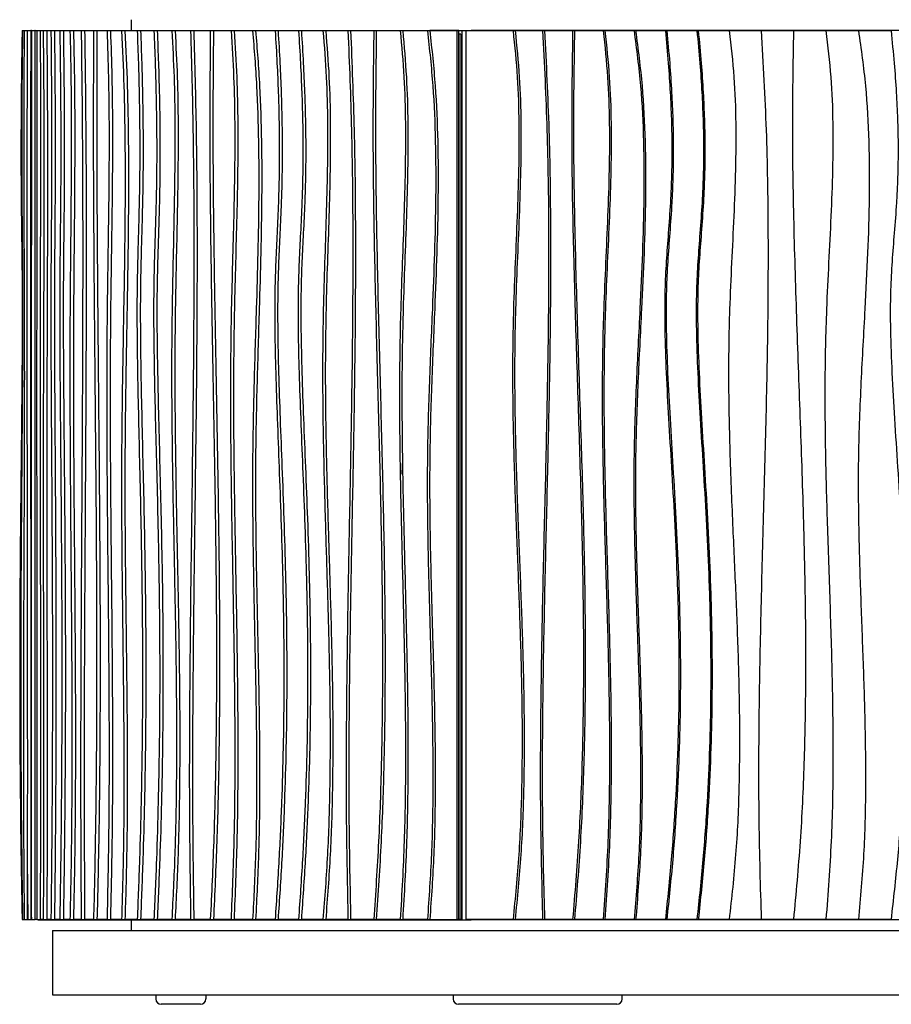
# Model space of a CAD drawing. Header units: millimetres. Extents: x 5 to 415, y 5 to 292.
# Tile 12 of 25: x 155 to 185, y 152 to 187. Entities that reach past the tile are written whole.
import ezdxf

# ---------------------------------------------------------------- set-up
doc = ezdxf.new("R2010")
doc.units = ezdxf.units.MM

msp = doc.modelspace()

# ---------------------------------------------------------------- linework, layer by layer
at = {"color": 7, "linetype": 'Continuous', "lineweight": 25}
for p, q in [((158.751, 186.634), (158.751, 186.259)), ((154.933, 186.25), (154.949, 186.25)), ((154.949, 186.25), (155.01, 186.25)), ((155.01, 186.25), (155.112, 186.25)), ((155.112, 186.25), (155.237, 186.25)), ((155.257, 186.25), (155.237, 186.25)), ((155.257, 186.25), (155.382, 186.25)), ((155.392, 186.25), (155.382, 186.25)), ((155.392, 186.25), (155.444, 186.25)), ((155.444, 186.25), (155.569, 186.25)), ((155.501, 186.259), (155.501, 186.25)), ((155.501, 186.259), (170.336, 186.259)), ((155.569, 186.25), (155.672, 186.25)), ((155.672, 186.25), (155.797, 186.25)), ((155.797, 186.25), (155.943, 186.25)), ((155.943, 186.25), (156.067, 186.25)), ((156.067, 186.25), (156.254, 186.25)), ((156.254, 186.25), (156.378, 186.25)), ((156.378, 186.25), (156.61, 186.25)), ((156.61, 186.25), (156.733, 186.25)), ((156.733, 186.25), (157.003, 186.25)), ((157.003, 186.25), (157.125, 186.25)), ((157.125, 186.25), (157.436, 186.25)), ((157.436, 186.25), (157.557, 186.25)), ((157.557, 186.25), (157.908, 186.25)), ((157.908, 186.25), (158.028, 186.25)), ((158.028, 186.25), (158.418, 186.25)), ((158.418, 186.25), (158.537, 186.25)), ((158.537, 186.25), (158.966, 186.25)), ((158.966, 186.25), (159.083, 186.25)), ((159.083, 186.25), (159.551, 186.25)), ((159.551, 186.25), (159.666, 186.25)), ((159.666, 186.25), (160.179, 186.25)), ((160.179, 186.25), (160.292, 186.25)), ((160.292, 186.25), (160.836, 186.25)), ((160.836, 186.25), (160.947, 186.25)), ((160.947, 186.25), (161.527, 186.25)), ((161.527, 186.25), (161.636, 186.25)), ((161.636, 186.25), (162.252, 186.25)), ((162.252, 186.25), (162.358, 186.25)), ((162.358, 186.25), (163.009, 186.25)), ((163.009, 186.25), (163.113, 186.25)), ((163.113, 186.25), (163.797, 186.25)), ((163.797, 186.25), (163.899, 186.25)), ((163.899, 186.25), (164.616, 186.25)), ((164.616, 186.25), (164.715, 186.25)), ((164.715, 186.25), (165.473, 186.25)), ((165.473, 186.25), (165.569, 186.25)), ((165.569, 186.25), (166.349, 186.25)), ((166.349, 186.25), (166.442, 186.25)), ((166.442, 186.25), (167.252, 186.25)), ((167.252, 186.25), (167.341, 186.25)), ((167.341, 186.25), (168.18, 186.25)), ((168.18, 186.25), (168.266, 186.25)), ((168.266, 186.25), (169.132, 186.25)), ((169.132, 186.25), (169.215, 186.25)), ((170.174, 186.25), (169.215, 186.25)), ((170.174, 155.125), (170.174, 186.25)), ((170.237, 186.25), (170.174, 186.25)), ((170.237, 155.125), (170.237, 186.25)), ((170.336, 186.259), (170.336, 155.117)), ((170.336, 186.259), (170.66, 186.259)), ((170.492, 155.125), (170.492, 186.25)), ((170.492, 186.25), (172.131, 186.25)), ((170.66, 186.259), (170.66, 186.25)), ((211.374, 186.259), (170.66, 186.259)), ((172.131, 186.25), (172.203, 186.25)), ((172.203, 186.25), (173.167, 186.25)), ((173.167, 186.25), (173.234, 186.25)), ((173.234, 186.25), (174.219, 186.25)), ((174.219, 186.25), (174.283, 186.25)), ((174.283, 186.25), (175.288, 186.25)), ((175.288, 186.25), (175.347, 186.25)), ((175.347, 186.25), (176.37, 186.25)), ((176.37, 186.25), (176.426, 186.25)), ((176.426, 186.25), (177.466, 186.25)), ((177.466, 186.25), (177.517, 186.25)), ((177.517, 186.25), (178.572, 186.25)), ((178.572, 186.25), (178.619, 186.25)), ((178.619, 186.25), (179.7, 186.25)), ((179.7, 186.25), (179.743, 186.25)), ((179.743, 186.25), (180.824, 186.25)), ((180.863, 186.25), (181.955, 186.25)), ((181.989, 186.25), (183.091, 186.25)), ((183.12, 186.25), (184.23, 186.25)), ((184.255, 186.25), (185.371, 186.25)), ((170.237, 186.125), (170.237, 155.125)), ((170.3, 186.125), (170.237, 186.125)), ((170.3, 186.125), (170.3, 155.125)), ((155.115, 157.254), (155.134, 155.125)), ((154.933, 155.125), (154.949, 155.125)), ((154.949, 155.125), (155.01, 155.125)), ((155.01, 155.125), (155.112, 155.125)), ((155.112, 155.125), (155.237, 155.125)), ((155.237, 155.125), (155.257, 155.125)), ((155.257, 155.125), (155.382, 155.125)), ((155.382, 155.125), (155.392, 155.125)), ((155.444, 155.125), (155.392, 155.125)), ((155.444, 155.125), (155.569, 155.125)), ((155.501, 155.125), (155.501, 155.117)), ((155.501, 155.117), (170.336, 155.117)), ((155.672, 155.125), (155.569, 155.125)), ((155.672, 155.125), (155.797, 155.125)), ((155.943, 155.125), (155.797, 155.125)), ((155.943, 155.125), (156.067, 155.125)), ((156.254, 155.125), (156.067, 155.125)), ((156.254, 155.125), (156.378, 155.125)), ((156.61, 155.125), (156.378, 155.125)), ((156.61, 155.125), (156.733, 155.125)), ((157.003, 155.125), (156.733, 155.125)), ((157.003, 155.125), (157.125, 155.125)), ((157.436, 155.125), (157.125, 155.125)), ((157.436, 155.125), (157.557, 155.125)), ((157.908, 155.125), (157.557, 155.125)), ((157.908, 155.125), (158.028, 155.125)), ((158.418, 155.125), (158.028, 155.125)), ((158.418, 155.125), (158.537, 155.125)), ((158.966, 155.125), (158.537, 155.125)), ((158.751, 155.117), (158.751, 154.742)), ((158.966, 155.125), (159.083, 155.125)), ((159.551, 155.125), (159.083, 155.125)), ((159.551, 155.125), (159.666, 155.125)), ((160.179, 155.125), (159.666, 155.125)), ((160.179, 155.125), (160.292, 155.125)), ((160.836, 155.125), (160.292, 155.125)), ((160.836, 155.125), (160.947, 155.125)), ((161.527, 155.125), (160.947, 155.125)), ((161.527, 155.125), (161.636, 155.125)), ((162.252, 155.125), (161.636, 155.125)), ((162.252, 155.125), (162.358, 155.125)), ((163.009, 155.125), (162.358, 155.125)), ((163.009, 155.125), (163.113, 155.125)), ((163.797, 155.125), (163.113, 155.125)), ((163.797, 155.125), (163.899, 155.125)), ((164.616, 155.125), (163.899, 155.125)), ((164.616, 155.125), (164.715, 155.125)), ((165.473, 155.125), (164.715, 155.125)), ((165.473, 155.125), (165.569, 155.125)), ((166.349, 155.125), (165.569, 155.125)), ((166.349, 155.125), (166.442, 155.125)), ((167.252, 155.125), (166.442, 155.125)), ((167.252, 155.125), (167.341, 155.125)), ((168.18, 155.125), (167.341, 155.125)), ((168.18, 155.125), (168.266, 155.125)), ((169.132, 155.125), (168.266, 155.125)), ((169.132, 155.125), (169.215, 155.125)), ((169.215, 155.125), (170.174, 155.125)), ((170.237, 155.125), (170.174, 155.125)), ((170.3, 155.125), (170.237, 155.125)), ((170.336, 155.117), (170.66, 155.117)), ((172.131, 155.125), (170.492, 155.125)), ((170.66, 155.125), (170.66, 155.117)), ((211.374, 155.117), (170.66, 155.117)), ((172.131, 155.125), (172.203, 155.125)), ((173.167, 155.125), (172.203, 155.125)), ((173.167, 155.125), (173.234, 155.125)), ((174.219, 155.125), (173.234, 155.125)), ((174.219, 155.125), (174.283, 155.125)), ((175.288, 155.125), (174.283, 155.125)), ((175.288, 155.125), (175.347, 155.125)), ((176.37, 155.125), (175.347, 155.125)), ((176.37, 155.125), (176.426, 155.125)), ((177.466, 155.125), (176.426, 155.125)), ((177.466, 155.125), (177.517, 155.125)), ((178.572, 155.125), (177.517, 155.125)), ((178.572, 155.125), (178.619, 155.125)), ((179.7, 155.125), (178.619, 155.125)), ((179.7, 155.125), (179.743, 155.125)), ((180.824, 155.125), (179.743, 155.125)), ((181.955, 155.125), (180.863, 155.125)), ((183.091, 155.125), (181.989, 155.125)), ((184.23, 155.125), (183.12, 155.125)), ((185.371, 155.125), (184.255, 155.125)), ((155.993, 154.742), (155.993, 152.492)), ((155.993, 154.742), (214.993, 154.742)), ((155.993, 152.492), (214.993, 152.492)), ((159.618, 152.492), (159.618, 152.342)), ((161.368, 152.492), (161.368, 152.342)), ((170.035, 152.492), (170.035, 152.342)), ((175.952, 152.342), (175.952, 152.492)), ((161.181, 152.155), (159.806, 152.155)), ((170.566, 152.155), (170.222, 152.155)), ((174.734, 152.155), (170.566, 152.155)), ((175.765, 152.155), (174.734, 152.155))]:
    msp.add_line(p, q, dxfattribs=at)
for centre, start, end in [((159.806, 152.342), 180, 270), ((161.181, 152.342), 270, 0), ((170.222, 152.342), 180, 270), ((175.765, 152.342), 270, 0)]:
    msp.add_arc(centre, 0.188, start, end, dxfattribs=at)
for points, knots in [([(154.933, 186.25), (154.927, 185.87), (154.915, 185.148), (154.903, 184.116), (154.896, 183.185), (154.893, 182.344), (154.893, 181.582), (154.896, 180.885), (154.903, 180.086), (154.914, 179.186), (154.928, 178.167), (154.938, 177.033), (154.938, 175.731), (154.928, 174.23), (154.913, 172.631), (154.895, 170.927), (154.876, 169.111), (154.86, 167.175), (154.85, 165.112), (154.848, 163.086), (154.855, 161.111), (154.871, 159.198), (154.895, 157.191), (154.92, 155.825), (154.933, 155.125)], [0, 0, 0, 0, 0.0367776, 0.0698355, 0.0995807, 0.1264174, 0.1507455, 0.1729586, 0.1934435, 0.2277612, 0.2598169, 0.2918548, 0.3369819, 0.3850726, 0.4363743, 0.4910896, 0.5494043, 0.611509, 0.6776136, 0.7479588, 0.8063853, 0.8677528, 0.9322295, 1, 1, 1, 1]), ([(154.949, 186.25), (154.945, 185.87), (154.936, 185.148), (154.926, 184.116), (154.921, 183.185), (154.918, 182.344), (154.919, 181.582), (154.921, 180.885), (154.926, 180.086), (154.935, 179.186), (154.946, 178.167), (154.953, 177.033), (154.953, 175.731), (154.946, 174.23), (154.934, 172.631), (154.92, 170.927), (154.906, 169.111), (154.893, 167.175), (154.885, 165.112), (154.884, 163.086), (154.89, 161.111), (154.901, 159.198), (154.92, 157.191), (154.94, 155.825), (154.949, 155.125)], [0, 0, 0, 0, 0.036778, 0.069835, 0.099581, 0.126417, 0.150745, 0.172959, 0.193444, 0.227761, 0.259817, 0.291855, 0.336982, 0.385073, 0.436374, 0.49109, 0.549404, 0.611509, 0.677614, 0.747959, 0.806385, 0.867753, 0.93223, 1, 1, 1, 1]), ([(155.01, 186.25), (155.004, 185.71), (154.993, 184.631), (154.988, 183.001), (154.989, 181.375), (154.995, 179.748), (155.002, 178.122), (155.01, 176.184), (155.013, 173.933), (155.008, 171.371), (154.999, 168.901), (154.989, 166.524), (154.98, 164.239), (154.976, 161.955), (154.978, 159.674), (154.987, 157.393), (155.002, 155.882), (155.01, 155.125)], [0, 0, 0, 0, 0.0524314, 0.1046165, 0.1567784, 0.2090007, 0.2612785, 0.3135711, 0.3957307, 0.477948, 0.5602295, 0.6336943, 0.7070915, 0.7803746, 0.8535463, 0.9266898, 1, 1, 1, 1]), ([(155.112, 186.25), (155.109, 185.089), (155.102, 182.768), (155.1, 179.281), (155.1, 175.795), (155.104, 172.309), (155.109, 168.844), (155.114, 165.399), (155.117, 161.975), (155.117, 158.549), (155.114, 156.267), (155.112, 155.125)], [0, 0, 0, 0, 0.112064, 0.224016, 0.335965, 0.447949, 0.559964, 0.669984, 0.779986, 0.889975, 1, 1, 1, 1]), ([(155.237, 186.25), (155.234, 185.089), (155.227, 182.768), (155.224, 179.281), (155.225, 175.795), (155.229, 172.309), (155.234, 168.844), (155.239, 165.399), (155.242, 161.975), (155.242, 158.549), (155.239, 156.267), (155.237, 155.125)], [0, 0, 0, 0, 0.112064, 0.224016, 0.335965, 0.447949, 0.559964, 0.669984, 0.779986, 0.889975, 1, 1, 1, 1]), ([(155.257, 186.25), (155.257, 185.088), (155.258, 182.763), (155.257, 179.274), (155.256, 175.784), (155.254, 172.295), (155.253, 169.055), (155.252, 166.065), (155.252, 163.325), (155.252, 160.588), (155.254, 157.852), (155.256, 156.035), (155.257, 155.125)], [0, 0, 0, 0, 0.111934, 0.223961, 0.336079, 0.44823, 0.560338, 0.648348, 0.736281, 0.824152, 0.912022, 1, 1, 1, 1]), ([(155.382, 186.25), (155.382, 185.088), (155.383, 182.763), (155.382, 179.274), (155.381, 175.784), (155.379, 172.295), (155.378, 169.055), (155.377, 166.065), (155.377, 163.325), (155.377, 160.588), (155.379, 157.852), (155.381, 156.035), (155.382, 155.125)], [0, 0, 0, 0, 0.111934, 0.223961, 0.336079, 0.44823, 0.560338, 0.648348, 0.736281, 0.824152, 0.912022, 1, 1, 1, 1]), ([(155.444, 186.25), (155.445, 185.71), (155.449, 184.631), (155.45, 183.002), (155.45, 181.376), (155.448, 179.75), (155.446, 178.123), (155.444, 176.187), (155.442, 173.939), (155.443, 171.38), (155.445, 168.762), (155.448, 166.083), (155.45, 163.343), (155.451, 160.603), (155.449, 157.86), (155.446, 156.038), (155.444, 155.125)], [0, 0, 0, 0, 0.052421, 0.104622, 0.156803, 0.209041, 0.261328, 0.313621, 0.395738, 0.477846, 0.559985, 0.648008, 0.736005, 0.823955, 0.9119, 1, 1, 1, 1]), ([(155.569, 186.25), (155.57, 185.71), (155.574, 184.631), (155.575, 183.002), (155.575, 181.376), (155.573, 179.75), (155.571, 178.123), (155.569, 176.187), (155.567, 173.939), (155.568, 171.38), (155.57, 168.762), (155.573, 166.083), (155.575, 163.343), (155.575, 160.603), (155.574, 157.86), (155.571, 156.038), (155.569, 155.125)], [0, 0, 0, 0, 0.052421, 0.104622, 0.156803, 0.209041, 0.261328, 0.313621, 0.395738, 0.477846, 0.559985, 0.648008, 0.736005, 0.823955, 0.9119, 1, 1, 1, 1]), ([(155.672, 186.25), (155.678, 185.605), (155.69, 184.318), (155.697, 182.368), (155.697, 180.417), (155.693, 178.464), (155.686, 176.306), (155.678, 173.947), (155.671, 171.383), (155.672, 168.912), (155.677, 166.535), (155.683, 164.252), (155.688, 161.97), (155.689, 159.688), (155.686, 157.403), (155.677, 155.885), (155.672, 155.125)], [0, 0, 0, 0, 0.062695, 0.125195, 0.187748, 0.250452, 0.313296, 0.39568, 0.477991, 0.560181, 0.633534, 0.70686, 0.780132, 0.853345, 0.92657, 1, 1, 1, 1]), ([(155.797, 186.25), (155.803, 185.605), (155.815, 184.318), (155.821, 182.368), (155.822, 180.417), (155.818, 178.464), (155.811, 176.306), (155.802, 173.947), (155.796, 171.383), (155.797, 168.912), (155.802, 166.535), (155.807, 164.252), (155.812, 161.97), (155.814, 159.688), (155.811, 157.403), (155.802, 155.885), (155.797, 155.125)], [0, 0, 0, 0, 0.062695, 0.125195, 0.187748, 0.250452, 0.313296, 0.39568, 0.477991, 0.560181, 0.633534, 0.70686, 0.780132, 0.853345, 0.92657, 1, 1, 1, 1]), ([(155.943, 186.25), (155.947, 185.87), (155.954, 185.148), (155.962, 184.116), (155.966, 183.185), (155.968, 182.344), (155.968, 181.582), (155.966, 180.885), (155.961, 180.086), (155.954, 179.186), (155.946, 178.167), (155.94, 177.033), (155.94, 175.731), (155.946, 174.23), (155.955, 172.631), (155.967, 170.927), (155.978, 169.111), (155.988, 167.175), (155.995, 165.112), (155.996, 163.086), (155.991, 161.111), (155.982, 159.198), (155.966, 157.191), (155.951, 155.825), (155.943, 155.125)], [0, 0, 0, 0, 0.0367776, 0.0698355, 0.0995807, 0.1264174, 0.1507455, 0.1729586, 0.1934435, 0.2277612, 0.2598169, 0.2918548, 0.3369819, 0.3850726, 0.4363743, 0.4910896, 0.5494043, 0.611509, 0.6776136, 0.7479588, 0.8063853, 0.8677528, 0.9322295, 1, 1, 1, 1]), ([(156.067, 186.25), (156.071, 185.87), (156.078, 185.148), (156.086, 184.116), (156.09, 183.185), (156.092, 182.344), (156.092, 181.582), (156.09, 180.885), (156.086, 180.086), (156.079, 179.186), (156.07, 178.167), (156.064, 177.033), (156.064, 175.731), (156.07, 174.23), (156.079, 172.631), (156.091, 170.927), (156.103, 169.111), (156.113, 167.175), (156.119, 165.112), (156.12, 163.086), (156.116, 161.111), (156.106, 159.198), (156.091, 157.191), (156.075, 155.825), (156.067, 155.125)], [0, 0, 0, 0, 0.036778, 0.069835, 0.099581, 0.126417, 0.150745, 0.172959, 0.193444, 0.227761, 0.259817, 0.291855, 0.336982, 0.385073, 0.436374, 0.49109, 0.549404, 0.611509, 0.677614, 0.747959, 0.806385, 0.867753, 0.93223, 1, 1, 1, 1]), ([(156.254, 186.25), (156.259, 185.87), (156.269, 185.148), (156.28, 184.116), (156.286, 183.185), (156.289, 182.344), (156.288, 181.582), (156.285, 180.885), (156.28, 180.086), (156.27, 179.186), (156.258, 178.167), (156.25, 177.033), (156.25, 175.731), (156.258, 174.23), (156.271, 172.631), (156.287, 170.927), (156.303, 169.111), (156.316, 167.175), (156.325, 165.112), (156.326, 163.086), (156.32, 161.111), (156.307, 159.198), (156.286, 157.191), (156.265, 155.825), (156.254, 155.125)], [0, 0, 0, 0, 0.036778, 0.069835, 0.099581, 0.126417, 0.150745, 0.172959, 0.193444, 0.227761, 0.259817, 0.291855, 0.336982, 0.385073, 0.436374, 0.49109, 0.549404, 0.611509, 0.677614, 0.747959, 0.806385, 0.867753, 0.93223, 1, 1, 1, 1]), ([(156.378, 186.25), (156.383, 185.87), (156.393, 185.148), (156.403, 184.116), (156.41, 183.185), (156.412, 182.344), (156.412, 181.582), (156.409, 180.885), (156.403, 180.086), (156.394, 179.186), (156.382, 178.167), (156.374, 177.033), (156.374, 175.731), (156.382, 174.23), (156.395, 172.631), (156.41, 170.927), (156.426, 169.111), (156.44, 167.175), (156.449, 165.112), (156.45, 163.086), (156.444, 161.111), (156.431, 159.198), (156.41, 157.191), (156.389, 155.825), (156.378, 155.125)], [0, 0, 0, 0, 0.036778, 0.069835, 0.099581, 0.126417, 0.150745, 0.172959, 0.193444, 0.227761, 0.259817, 0.291855, 0.336982, 0.385073, 0.436374, 0.49109, 0.549404, 0.611509, 0.677614, 0.747959, 0.806385, 0.867753, 0.93223, 1, 1, 1, 1]), ([(156.61, 186.25), (156.622, 185.71), (156.646, 184.631), (156.655, 183.001), (156.653, 181.375), (156.641, 179.748), (156.626, 178.122), (156.609, 176.184), (156.604, 173.933), (156.615, 171.371), (156.633, 168.901), (156.654, 166.524), (156.67, 164.239), (156.68, 161.955), (156.676, 159.674), (156.658, 157.393), (156.626, 155.882), (156.61, 155.125)], [0, 0, 0, 0, 0.0524314, 0.1046165, 0.1567784, 0.2090007, 0.2612785, 0.3135711, 0.3957307, 0.477948, 0.5602295, 0.6336943, 0.7070915, 0.7803746, 0.8535463, 0.9266898, 1, 1, 1, 1]), ([(156.733, 186.25), (156.745, 185.71), (156.769, 184.631), (156.779, 183.001), (156.776, 181.375), (156.764, 179.748), (156.749, 178.122), (156.733, 176.184), (156.727, 173.933), (156.738, 171.371), (156.756, 168.901), (156.777, 166.524), (156.793, 164.239), (156.803, 161.955), (156.799, 159.674), (156.781, 157.393), (156.749, 155.882), (156.733, 155.125)], [0, 0, 0, 0, 0.0524314, 0.1046165, 0.1567784, 0.2090007, 0.2612785, 0.3135711, 0.3957307, 0.477948, 0.5602295, 0.6336943, 0.7070915, 0.7803746, 0.8535463, 0.9266898, 1, 1, 1, 1]), ([(157.003, 186.25), (157.018, 185.089), (157.047, 182.768), (157.058, 179.281), (157.054, 175.795), (157.038, 172.309), (157.017, 168.844), (156.996, 165.399), (156.983, 161.975), (156.981, 158.549), (156.996, 156.267), (157.003, 155.125)], [0, 0, 0, 0, 0.112064, 0.224016, 0.335965, 0.447949, 0.559964, 0.669984, 0.779986, 0.889975, 1, 1, 1, 1]), ([(157.125, 186.25), (157.14, 185.089), (157.169, 182.768), (157.181, 179.281), (157.176, 175.795), (157.16, 172.309), (157.139, 168.844), (157.118, 165.399), (157.105, 161.975), (157.103, 158.549), (157.118, 156.267), (157.125, 155.125)], [0, 0, 0, 0, 0.1120636, 0.2240162, 0.3359651, 0.4479495, 0.5599643, 0.6699835, 0.779986, 0.8899749, 1, 1, 1, 1]), ([(157.436, 186.25), (157.431, 185.088), (157.421, 182.763), (157.437, 179.274), (157.465, 175.784), (157.499, 172.295), (157.527, 169.055), (157.543, 166.065), (157.547, 163.325), (157.533, 160.588), (157.501, 157.852), (157.458, 156.035), (157.436, 155.125)], [0, 0, 0, 0, 0.111934, 0.223961, 0.336079, 0.44823, 0.560338, 0.648348, 0.736281, 0.824152, 0.912022, 1, 1, 1, 1]), ([(157.557, 186.25), (157.552, 185.088), (157.542, 182.763), (157.558, 179.274), (157.586, 175.784), (157.62, 172.295), (157.648, 169.055), (157.664, 166.065), (157.668, 163.325), (157.654, 160.588), (157.622, 157.852), (157.579, 156.035), (157.557, 155.125)], [0, 0, 0, 0, 0.111934, 0.223961, 0.336079, 0.44823, 0.560338, 0.648348, 0.736281, 0.824152, 0.912022, 1, 1, 1, 1]), ([(157.908, 186.25), (157.927, 185.71), (157.964, 184.631), (157.981, 183.002), (157.978, 181.376), (157.96, 179.75), (157.935, 178.123), (157.907, 176.187), (157.893, 173.939), (157.901, 171.38), (157.922, 168.762), (157.95, 166.083), (157.974, 163.343), (157.983, 160.603), (157.969, 157.86), (157.928, 156.038), (157.908, 155.125)], [0, 0, 0, 0, 0.052421, 0.104622, 0.156803, 0.209041, 0.261328, 0.313621, 0.395738, 0.477846, 0.559985, 0.648008, 0.736005, 0.823955, 0.9119, 1, 1, 1, 1]), ([(158.028, 186.25), (158.046, 185.71), (158.084, 184.631), (158.101, 183.002), (158.098, 181.376), (158.08, 179.75), (158.055, 178.123), (158.027, 176.187), (158.013, 173.939), (158.021, 171.38), (158.042, 168.762), (158.07, 166.083), (158.094, 163.343), (158.103, 160.603), (158.089, 157.86), (158.048, 156.038), (158.028, 155.125)], [0, 0, 0, 0, 0.052421, 0.104622, 0.156803, 0.209041, 0.261328, 0.313621, 0.395738, 0.477846, 0.559985, 0.648008, 0.736005, 0.823955, 0.9119, 1, 1, 1, 1]), ([(158.418, 186.25), (158.448, 185.605), (158.507, 184.318), (158.54, 182.368), (158.544, 180.417), (158.524, 178.464), (158.488, 176.306), (158.444, 173.947), (158.412, 171.383), (158.417, 168.912), (158.441, 166.535), (158.47, 164.252), (158.495, 161.97), (158.502, 159.688), (158.486, 157.403), (158.441, 155.885), (158.418, 155.125)], [0, 0, 0, 0, 0.062695, 0.125195, 0.187748, 0.250452, 0.313296, 0.39568, 0.477991, 0.560181, 0.633534, 0.70686, 0.780132, 0.853345, 0.92657, 1, 1, 1, 1]), ([(158.537, 186.25), (158.566, 185.605), (158.626, 184.318), (158.659, 182.368), (158.663, 180.417), (158.643, 178.464), (158.607, 176.306), (158.562, 173.947), (158.53, 171.383), (158.535, 168.912), (158.559, 166.535), (158.588, 164.252), (158.613, 161.97), (158.621, 159.688), (158.604, 157.403), (158.559, 155.885), (158.537, 155.125)], [0, 0, 0, 0, 0.062695, 0.125195, 0.187748, 0.250452, 0.313296, 0.39568, 0.477991, 0.560181, 0.633534, 0.70686, 0.780132, 0.853345, 0.92657, 1, 1, 1, 1]), ([(158.966, 186.25), (158.98, 185.87), (159.006, 185.148), (159.033, 184.116), (159.049, 183.185), (159.056, 182.344), (159.055, 181.582), (159.047, 180.885), (159.032, 180.086), (159.008, 179.186), (158.977, 178.167), (158.956, 177.033), (158.956, 175.731), (158.976, 174.23), (159.01, 172.631), (159.051, 170.927), (159.092, 169.111), (159.127, 167.175), (159.15, 165.112), (159.153, 163.086), (159.138, 161.111), (159.104, 159.198), (159.05, 157.191), (158.995, 155.825), (158.966, 155.125)], [0, 0, 0, 0, 0.036778, 0.069835, 0.099581, 0.126417, 0.150745, 0.172959, 0.193444, 0.227761, 0.259817, 0.291855, 0.336982, 0.385073, 0.436374, 0.49109, 0.549404, 0.611509, 0.677614, 0.747959, 0.806385, 0.867753, 0.93223, 1, 1, 1, 1]), ([(159.083, 186.25), (159.097, 185.87), (159.123, 185.148), (159.15, 184.116), (159.166, 183.185), (159.172, 182.344), (159.171, 181.582), (159.164, 180.885), (159.149, 180.086), (159.124, 179.186), (159.094, 178.167), (159.073, 177.033), (159.073, 175.731), (159.093, 174.23), (159.127, 172.631), (159.167, 170.927), (159.209, 169.111), (159.244, 167.175), (159.267, 165.112), (159.27, 163.086), (159.255, 161.111), (159.221, 159.198), (159.167, 157.191), (159.111, 155.825), (159.083, 155.125)], [0, 0, 0, 0, 0.036778, 0.069835, 0.099581, 0.126417, 0.150745, 0.172959, 0.193444, 0.227761, 0.259817, 0.291855, 0.336982, 0.385073, 0.436374, 0.49109, 0.549404, 0.611509, 0.677614, 0.747959, 0.806385, 0.867753, 0.93223, 1, 1, 1, 1]), ([(159.551, 186.25), (159.566, 185.87), (159.595, 185.148), (159.624, 184.116), (159.642, 183.185), (159.649, 182.344), (159.648, 181.582), (159.64, 180.885), (159.624, 180.086), (159.596, 179.186), (159.563, 178.167), (159.539, 177.033), (159.54, 175.731), (159.562, 174.23), (159.599, 172.631), (159.644, 170.927), (159.689, 169.111), (159.727, 167.175), (159.752, 165.112), (159.756, 163.086), (159.739, 161.111), (159.702, 159.198), (159.643, 157.191), (159.582, 155.825), (159.551, 155.125)], [0, 0, 0, 0, 0.036778, 0.069835, 0.099581, 0.126417, 0.150745, 0.172959, 0.193444, 0.227761, 0.259817, 0.291855, 0.336982, 0.385073, 0.436374, 0.49109, 0.549404, 0.611509, 0.677614, 0.747959, 0.806385, 0.867753, 0.93223, 1, 1, 1, 1]), ([(159.666, 186.25), (159.681, 185.87), (159.71, 185.148), (159.739, 184.116), (159.757, 183.185), (159.764, 182.344), (159.763, 181.582), (159.755, 180.885), (159.739, 180.086), (159.712, 179.186), (159.678, 178.167), (159.655, 177.033), (159.655, 175.731), (159.677, 174.23), (159.714, 172.631), (159.759, 170.927), (159.804, 169.111), (159.843, 167.175), (159.868, 165.112), (159.871, 163.086), (159.854, 161.111), (159.817, 159.198), (159.758, 157.191), (159.697, 155.825), (159.666, 155.125)], [0, 0, 0, 0, 0.036778, 0.069835, 0.099581, 0.126417, 0.150745, 0.172959, 0.193444, 0.227761, 0.259817, 0.291855, 0.336982, 0.385073, 0.436374, 0.49109, 0.549404, 0.611509, 0.677614, 0.747959, 0.806385, 0.867753, 0.93223, 1, 1, 1, 1]), ([(160.179, 186.25), (160.208, 185.71), (160.265, 184.631), (160.288, 183.001), (160.282, 181.375), (160.254, 179.748), (160.217, 178.122), (160.177, 176.184), (160.164, 173.933), (160.189, 171.371), (160.235, 168.901), (160.284, 166.524), (160.324, 164.239), (160.347, 161.955), (160.339, 159.674), (160.294, 157.393), (160.217, 155.882), (160.179, 155.125)], [0, 0, 0, 0, 0.0524314, 0.1046165, 0.1567784, 0.2090007, 0.2612785, 0.3135711, 0.3957307, 0.477948, 0.5602295, 0.6336943, 0.7070915, 0.7803746, 0.8535463, 0.9266898, 1, 1, 1, 1]), ([(160.292, 186.25), (160.321, 185.71), (160.378, 184.631), (160.402, 183.001), (160.396, 181.375), (160.367, 179.748), (160.33, 178.122), (160.29, 176.184), (160.277, 173.933), (160.302, 171.371), (160.348, 168.901), (160.397, 166.524), (160.437, 164.239), (160.46, 161.955), (160.452, 159.674), (160.407, 157.393), (160.331, 155.882), (160.292, 155.125)], [0, 0, 0, 0, 0.0524314, 0.1046165, 0.1567784, 0.2090007, 0.2612785, 0.3135711, 0.3957307, 0.477948, 0.5602295, 0.6336943, 0.7070915, 0.7803746, 0.8535463, 0.9266898, 1, 1, 1, 1]), ([(160.836, 186.25), (160.867, 185.089), (160.93, 182.768), (160.955, 179.281), (160.946, 175.795), (160.911, 172.309), (160.865, 168.844), (160.821, 165.399), (160.792, 161.975), (160.787, 158.549), (160.82, 156.267), (160.836, 155.125)], [0, 0, 0, 0, 0.1120636, 0.2240162, 0.3359651, 0.4479495, 0.5599643, 0.6699835, 0.779986, 0.8899749, 1, 1, 1, 1]), ([(160.947, 186.25), (160.978, 185.089), (161.041, 182.768), (161.066, 179.281), (161.057, 175.795), (161.022, 172.309), (160.976, 168.844), (160.932, 165.399), (160.903, 161.975), (160.898, 158.549), (160.931, 156.267), (160.947, 155.125)], [0, 0, 0, 0, 0.1120636, 0.2240162, 0.3359651, 0.4479495, 0.5599643, 0.6699835, 0.779986, 0.8899749, 1, 1, 1, 1]), ([(161.527, 186.25), (161.517, 185.088), (161.497, 182.763), (161.529, 179.274), (161.584, 175.784), (161.652, 172.295), (161.707, 169.055), (161.739, 166.065), (161.746, 163.325), (161.719, 160.588), (161.655, 157.852), (161.57, 156.035), (161.527, 155.125)], [0, 0, 0, 0, 0.111934, 0.223961, 0.336079, 0.44823, 0.560338, 0.648348, 0.736281, 0.824152, 0.912022, 1, 1, 1, 1]), ([(161.636, 186.25), (161.626, 185.088), (161.606, 182.763), (161.638, 179.274), (161.693, 175.784), (161.76, 172.295), (161.816, 169.055), (161.848, 166.065), (161.855, 163.325), (161.828, 160.588), (161.764, 157.852), (161.679, 156.035), (161.636, 155.125)], [0, 0, 0, 0, 0.111934, 0.223961, 0.336079, 0.44823, 0.560338, 0.648348, 0.736281, 0.824152, 0.912022, 1, 1, 1, 1]), ([(162.252, 186.25), (162.286, 185.71), (162.356, 184.631), (162.386, 183.002), (162.381, 181.376), (162.347, 179.75), (162.303, 178.123), (162.251, 176.187), (162.225, 173.939), (162.239, 171.38), (162.279, 168.762), (162.33, 166.083), (162.374, 163.343), (162.39, 160.603), (162.365, 157.86), (162.29, 156.038), (162.252, 155.125)], [0, 0, 0, 0, 0.052421, 0.104622, 0.156803, 0.209041, 0.261328, 0.313621, 0.395738, 0.477846, 0.559985, 0.648008, 0.736005, 0.823955, 0.9119, 1, 1, 1, 1]), ([(162.358, 186.25), (162.393, 185.71), (162.462, 184.631), (162.493, 183.002), (162.487, 181.376), (162.454, 179.75), (162.409, 178.123), (162.358, 176.187), (162.332, 173.939), (162.346, 171.38), (162.385, 168.762), (162.436, 166.083), (162.481, 163.343), (162.496, 160.603), (162.471, 157.86), (162.396, 156.038), (162.358, 155.125)], [0, 0, 0, 0, 0.052421, 0.104622, 0.156803, 0.209041, 0.261328, 0.313621, 0.395738, 0.477846, 0.559985, 0.648008, 0.736005, 0.823955, 0.9119, 1, 1, 1, 1]), ([(163.009, 186.25), (163.06, 185.605), (163.163, 184.318), (163.221, 182.368), (163.228, 180.417), (163.193, 178.464), (163.131, 176.306), (163.054, 173.947), (162.998, 171.383), (163.007, 168.912), (163.048, 166.535), (163.099, 164.252), (163.141, 161.97), (163.155, 159.688), (163.126, 157.403), (163.048, 155.885), (163.009, 155.125)], [0, 0, 0, 0, 0.062695, 0.125195, 0.187748, 0.250452, 0.313296, 0.39568, 0.477991, 0.560181, 0.633534, 0.70686, 0.780132, 0.853345, 0.92657, 1, 1, 1, 1]), ([(163.113, 186.25), (163.165, 185.605), (163.267, 184.318), (163.325, 182.368), (163.332, 180.417), (163.297, 178.464), (163.235, 176.306), (163.158, 173.947), (163.102, 171.383), (163.111, 168.912), (163.152, 166.535), (163.203, 164.252), (163.246, 161.97), (163.259, 159.688), (163.23, 157.403), (163.152, 155.885), (163.113, 155.125)], [0, 0, 0, 0, 0.062695, 0.125195, 0.187748, 0.250452, 0.313296, 0.39568, 0.477991, 0.560181, 0.633534, 0.70686, 0.780132, 0.853345, 0.92657, 1, 1, 1, 1]), ([(163.797, 186.25), (163.82, 185.87), (163.863, 185.148), (163.907, 184.116), (163.934, 183.185), (163.945, 182.344), (163.943, 181.582), (163.931, 180.885), (163.907, 180.086), (163.866, 179.186), (163.815, 178.167), (163.78, 177.033), (163.781, 175.731), (163.814, 174.23), (163.87, 172.631), (163.937, 170.927), (164.004, 169.111), (164.063, 167.175), (164.1, 165.112), (164.106, 163.086), (164.08, 161.111), (164.025, 159.198), (163.935, 157.191), (163.844, 155.825), (163.797, 155.125)], [0, 0, 0, 0, 0.036778, 0.069835, 0.099581, 0.126417, 0.150745, 0.172959, 0.193444, 0.227761, 0.259817, 0.291855, 0.336982, 0.385073, 0.436374, 0.49109, 0.549404, 0.611509, 0.677614, 0.747959, 0.806385, 0.867753, 0.93223, 1, 1, 1, 1]), ([(163.899, 186.25), (163.922, 185.87), (163.965, 185.148), (164.009, 184.116), (164.035, 183.185), (164.046, 182.344), (164.044, 181.582), (164.032, 180.885), (164.008, 180.086), (163.967, 179.186), (163.916, 178.167), (163.882, 177.033), (163.883, 175.731), (163.916, 174.23), (163.971, 172.631), (164.038, 170.927), (164.106, 169.111), (164.164, 167.175), (164.202, 165.112), (164.207, 163.086), (164.182, 161.111), (164.126, 159.198), (164.037, 157.191), (163.946, 155.825), (163.899, 155.125)], [0, 0, 0, 0, 0.036778, 0.069835, 0.099581, 0.126417, 0.150745, 0.172959, 0.193444, 0.227761, 0.259817, 0.291855, 0.336982, 0.385073, 0.436374, 0.49109, 0.549404, 0.611509, 0.677614, 0.747959, 0.806385, 0.867753, 0.93223, 1, 1, 1, 1]), ([(164.616, 186.25), (164.64, 185.87), (164.685, 185.148), (164.731, 184.116), (164.759, 183.185), (164.771, 182.344), (164.769, 181.582), (164.756, 180.885), (164.731, 180.086), (164.688, 179.186), (164.634, 178.167), (164.598, 177.033), (164.599, 175.731), (164.633, 174.23), (164.692, 172.631), (164.762, 170.927), (164.833, 169.111), (164.894, 167.175), (164.934, 165.112), (164.94, 163.086), (164.913, 161.111), (164.855, 159.198), (164.761, 157.191), (164.665, 155.825), (164.616, 155.125)], [0, 0, 0, 0, 0.036778, 0.069835, 0.099581, 0.126417, 0.150745, 0.172959, 0.193444, 0.227761, 0.259817, 0.291855, 0.336982, 0.385073, 0.436374, 0.49109, 0.549404, 0.611509, 0.677614, 0.747959, 0.806385, 0.867753, 0.93223, 1, 1, 1, 1]), ([(164.715, 186.25), (164.738, 185.87), (164.784, 185.148), (164.83, 184.116), (164.858, 183.185), (164.869, 182.344), (164.868, 181.582), (164.855, 180.885), (164.829, 180.086), (164.786, 179.186), (164.733, 178.167), (164.696, 177.033), (164.697, 175.731), (164.732, 174.23), (164.79, 172.631), (164.861, 170.927), (164.932, 169.111), (164.993, 167.175), (165.033, 165.112), (165.039, 163.086), (165.012, 161.111), (164.953, 159.198), (164.86, 157.191), (164.764, 155.825), (164.715, 155.125)], [0, 0, 0, 0, 0.036778, 0.069835, 0.099581, 0.126417, 0.150745, 0.172959, 0.193444, 0.227761, 0.259817, 0.291855, 0.336982, 0.385073, 0.436374, 0.49109, 0.549404, 0.611509, 0.677614, 0.747959, 0.806385, 0.867753, 0.93223, 1, 1, 1, 1]), ([(165.473, 186.25), (165.516, 185.71), (165.603, 184.631), (165.639, 183.001), (165.63, 181.375), (165.586, 179.748), (165.531, 178.122), (165.47, 176.184), (165.45, 173.933), (165.488, 171.371), (165.557, 168.901), (165.632, 166.524), (165.694, 164.239), (165.728, 161.955), (165.715, 159.674), (165.647, 157.393), (165.531, 155.882), (165.473, 155.125)], [0, 0, 0, 0, 0.0524314, 0.1046165, 0.1567784, 0.2090007, 0.2612785, 0.3135711, 0.3957307, 0.477948, 0.5602295, 0.6336943, 0.7070915, 0.7803746, 0.8535463, 0.9266898, 1, 1, 1, 1]), ([(165.569, 186.25), (165.612, 185.71), (165.699, 184.631), (165.735, 183.001), (165.725, 181.375), (165.682, 179.748), (165.626, 178.122), (165.565, 176.184), (165.545, 173.933), (165.584, 171.371), (165.653, 168.901), (165.728, 166.524), (165.789, 164.239), (165.824, 161.955), (165.811, 159.674), (165.743, 157.393), (165.627, 155.882), (165.569, 155.125)], [0, 0, 0, 0, 0.0524314, 0.1046165, 0.1567784, 0.2090007, 0.2612785, 0.3135711, 0.3957307, 0.477948, 0.5602295, 0.6336943, 0.7070915, 0.7803746, 0.8535463, 0.9266898, 1, 1, 1, 1]), ([(166.349, 186.25), (166.395, 185.089), (166.487, 182.768), (166.524, 179.281), (166.511, 175.795), (166.459, 172.309), (166.392, 168.844), (166.327, 165.399), (166.285, 161.975), (166.277, 158.549), (166.325, 156.267), (166.349, 155.125)], [0, 0, 0, 0, 0.1120636, 0.2240162, 0.3359651, 0.4479495, 0.5599643, 0.6699835, 0.779986, 0.8899749, 1, 1, 1, 1]), ([(166.442, 186.25), (166.488, 185.089), (166.58, 182.768), (166.616, 179.281), (166.603, 175.795), (166.552, 172.309), (166.484, 168.844), (166.419, 165.399), (166.377, 161.975), (166.37, 158.549), (166.418, 156.267), (166.442, 155.125)], [0, 0, 0, 0, 0.1120636, 0.2240162, 0.3359651, 0.4479495, 0.5599643, 0.6699835, 0.779986, 0.8899749, 1, 1, 1, 1]), ([(167.252, 186.25), (167.237, 185.088), (167.208, 182.763), (167.254, 179.274), (167.333, 175.784), (167.429, 172.295), (167.508, 169.055), (167.554, 166.065), (167.563, 163.325), (167.525, 160.588), (167.434, 157.852), (167.313, 156.035), (167.252, 155.125)], [0, 0, 0, 0, 0.111934, 0.223961, 0.336079, 0.44823, 0.560338, 0.648348, 0.736281, 0.824152, 0.912022, 1, 1, 1, 1]), ([(167.341, 186.25), (167.327, 185.088), (167.298, 182.763), (167.343, 179.274), (167.423, 175.784), (167.518, 172.295), (167.598, 169.055), (167.644, 166.065), (167.653, 163.325), (167.614, 160.588), (167.524, 157.852), (167.402, 156.035), (167.341, 155.125)], [0, 0, 0, 0, 0.111934, 0.223961, 0.336079, 0.44823, 0.560338, 0.648348, 0.736281, 0.824152, 0.912022, 1, 1, 1, 1]), ([(168.18, 186.25), (168.228, 185.71), (168.324, 184.631), (168.366, 183.002), (168.358, 181.376), (168.312, 179.75), (168.25, 178.123), (168.179, 176.187), (168.143, 173.939), (168.162, 171.38), (168.217, 168.762), (168.288, 166.083), (168.349, 163.343), (168.371, 160.603), (168.337, 157.86), (168.232, 156.038), (168.18, 155.125)], [0, 0, 0, 0, 0.052421, 0.104622, 0.156803, 0.209041, 0.261328, 0.313621, 0.395738, 0.477846, 0.559985, 0.648008, 0.736005, 0.823955, 0.9119, 1, 1, 1, 1]), ([(168.266, 186.25), (168.314, 185.71), (168.41, 184.631), (168.452, 183.002), (168.444, 181.376), (168.398, 179.75), (168.336, 178.123), (168.265, 176.187), (168.229, 173.939), (168.248, 171.38), (168.303, 168.762), (168.374, 166.083), (168.435, 163.343), (168.457, 160.603), (168.423, 157.86), (168.318, 156.038), (168.266, 155.125)], [0, 0, 0, 0, 0.052421, 0.104622, 0.156803, 0.209041, 0.261328, 0.313621, 0.395738, 0.477846, 0.559985, 0.648008, 0.736005, 0.823955, 0.9119, 1, 1, 1, 1]), ([(169.132, 186.25), (169.202, 185.605), (169.341, 184.318), (169.419, 182.368), (169.428, 180.417), (169.382, 178.464), (169.297, 176.306), (169.193, 173.947), (169.117, 171.383), (169.129, 168.912), (169.186, 166.535), (169.254, 164.252), (169.312, 161.97), (169.329, 159.688), (169.291, 157.403), (169.185, 155.885), (169.132, 155.125)], [0, 0, 0, 0, 0.062695, 0.125195, 0.187748, 0.250452, 0.313296, 0.39568, 0.477991, 0.560181, 0.633534, 0.70686, 0.780132, 0.853345, 0.92657, 1, 1, 1, 1]), ([(169.215, 186.25), (169.285, 185.605), (169.424, 184.318), (169.502, 182.368), (169.511, 180.417), (169.464, 178.464), (169.38, 176.306), (169.276, 173.947), (169.2, 171.383), (169.212, 168.912), (169.268, 166.535), (169.337, 164.252), (169.394, 161.97), (169.412, 159.688), (169.374, 157.403), (169.268, 155.885), (169.215, 155.125)], [0, 0, 0, 0, 0.062695, 0.125195, 0.187748, 0.250452, 0.313296, 0.39568, 0.477991, 0.560181, 0.633534, 0.70686, 0.780132, 0.853345, 0.92657, 1, 1, 1, 1]), ([(172.131, 186.25), (172.186, 185.71), (172.297, 184.631), (172.343, 183.001), (172.331, 181.375), (172.276, 179.748), (172.205, 178.122), (172.127, 176.184), (172.102, 173.933), (172.151, 171.371), (172.239, 168.901), (172.334, 166.524), (172.412, 164.239), (172.456, 161.955), (172.44, 159.674), (172.353, 157.393), (172.205, 155.882), (172.131, 155.125)], [0, 0, 0, 0, 0.0524314, 0.1046165, 0.1567784, 0.2090007, 0.2612785, 0.3135711, 0.3957307, 0.477948, 0.5602295, 0.6336943, 0.7070915, 0.7803746, 0.8535463, 0.9266898, 1, 1, 1, 1]), ([(172.203, 186.25), (172.258, 185.71), (172.368, 184.631), (172.414, 183.001), (172.403, 181.375), (172.347, 179.748), (172.276, 178.122), (172.199, 176.184), (172.173, 173.933), (172.222, 171.371), (172.31, 168.901), (172.405, 166.524), (172.484, 164.239), (172.528, 161.955), (172.512, 159.674), (172.425, 157.393), (172.277, 155.882), (172.203, 155.125)], [0, 0, 0, 0, 0.0524314, 0.1046165, 0.1567784, 0.2090007, 0.2612785, 0.3135711, 0.3957307, 0.477948, 0.5602295, 0.6336943, 0.7070915, 0.7803746, 0.8535463, 0.9266898, 1, 1, 1, 1]), ([(173.167, 186.25), (173.224, 185.089), (173.34, 182.768), (173.385, 179.281), (173.369, 175.795), (173.305, 172.309), (173.22, 168.844), (173.139, 165.399), (173.086, 161.975), (173.077, 158.549), (173.137, 156.267), (173.167, 155.125)], [0, 0, 0, 0, 0.112064, 0.224016, 0.335965, 0.447949, 0.559964, 0.669984, 0.779986, 0.889975, 1, 1, 1, 1]), ([(173.234, 186.25), (173.292, 185.089), (173.407, 182.768), (173.453, 179.281), (173.437, 175.795), (173.372, 172.309), (173.288, 168.844), (173.206, 165.399), (173.154, 161.975), (173.145, 158.549), (173.204, 156.267), (173.234, 155.125)], [0, 0, 0, 0, 0.112064, 0.224016, 0.335965, 0.447949, 0.559964, 0.669984, 0.779986, 0.889975, 1, 1, 1, 1]), ([(174.219, 186.25), (174.202, 185.088), (174.166, 182.763), (174.222, 179.274), (174.32, 175.784), (174.437, 172.295), (174.535, 169.055), (174.592, 166.065), (174.603, 163.325), (174.556, 160.588), (174.444, 157.852), (174.294, 156.035), (174.219, 155.125)], [0, 0, 0, 0, 0.111934, 0.223961, 0.336079, 0.44823, 0.560338, 0.648348, 0.736281, 0.824152, 0.912022, 1, 1, 1, 1]), ([(174.283, 186.25), (174.265, 185.088), (174.23, 182.763), (174.286, 179.274), (174.383, 175.784), (174.501, 172.295), (174.599, 169.055), (174.656, 166.065), (174.667, 163.325), (174.619, 160.588), (174.508, 157.852), (174.358, 156.035), (174.283, 155.125)], [0, 0, 0, 0, 0.111934, 0.223961, 0.336079, 0.44823, 0.560338, 0.648348, 0.736281, 0.824152, 0.912022, 1, 1, 1, 1]), ([(175.288, 186.25), (175.346, 185.71), (175.462, 184.631), (175.513, 183.002), (175.504, 181.376), (175.448, 179.75), (175.373, 178.123), (175.286, 176.187), (175.243, 173.939), (175.266, 171.38), (175.333, 168.762), (175.418, 166.083), (175.493, 163.343), (175.519, 160.603), (175.478, 157.86), (175.351, 156.038), (175.288, 155.125)], [0, 0, 0, 0, 0.052421, 0.104622, 0.156803, 0.209041, 0.261328, 0.313621, 0.395738, 0.477846, 0.559985, 0.648008, 0.736005, 0.823955, 0.9119, 1, 1, 1, 1]), ([(175.347, 186.25), (175.406, 185.71), (175.522, 184.631), (175.573, 183.002), (175.564, 181.376), (175.508, 179.75), (175.433, 178.123), (175.346, 176.187), (175.303, 173.939), (175.326, 171.38), (175.392, 168.762), (175.478, 166.083), (175.553, 163.343), (175.579, 160.603), (175.537, 157.86), (175.411, 156.038), (175.347, 155.125)], [0, 0, 0, 0, 0.052421, 0.104622, 0.156803, 0.209041, 0.261328, 0.313621, 0.395738, 0.477846, 0.559985, 0.648008, 0.736005, 0.823955, 0.9119, 1, 1, 1, 1]), ([(176.37, 186.25), (176.454, 185.605), (176.62, 184.318), (176.713, 182.368), (176.724, 180.417), (176.668, 178.464), (176.567, 176.306), (176.443, 173.947), (176.352, 171.383), (176.367, 168.912), (176.434, 166.535), (176.516, 164.252), (176.585, 161.97), (176.606, 159.688), (176.56, 157.403), (176.434, 155.885), (176.37, 155.125)], [0, 0, 0, 0, 0.062695, 0.125195, 0.187748, 0.250452, 0.313296, 0.39568, 0.477991, 0.560181, 0.633534, 0.70686, 0.780132, 0.853345, 0.92657, 1, 1, 1, 1]), ([(176.426, 186.25), (176.509, 185.605), (176.675, 184.318), (176.768, 182.368), (176.779, 180.417), (176.724, 178.464), (176.623, 176.306), (176.498, 173.947), (176.408, 171.383), (176.422, 168.912), (176.49, 166.535), (176.571, 164.252), (176.64, 161.97), (176.661, 159.688), (176.616, 157.403), (176.489, 155.885), (176.426, 155.125)], [0, 0, 0, 0, 0.062695, 0.125195, 0.187748, 0.250452, 0.313296, 0.39568, 0.477991, 0.560181, 0.633534, 0.70686, 0.780132, 0.853345, 0.92657, 1, 1, 1, 1]), ([(177.466, 186.25), (177.501, 185.87), (177.568, 185.148), (177.637, 184.116), (177.678, 183.185), (177.696, 182.344), (177.693, 181.582), (177.674, 180.885), (177.636, 180.086), (177.572, 179.186), (177.493, 178.167), (177.439, 177.033), (177.44, 175.731), (177.492, 174.23), (177.578, 172.631), (177.683, 170.927), (177.789, 169.111), (177.879, 167.175), (177.938, 165.112), (177.947, 163.086), (177.907, 161.111), (177.82, 159.198), (177.681, 157.191), (177.539, 155.825), (177.466, 155.125)], [0, 0, 0, 0, 0.036778, 0.069835, 0.099581, 0.126417, 0.150745, 0.172959, 0.193444, 0.227761, 0.259817, 0.291855, 0.336982, 0.385073, 0.436374, 0.49109, 0.549404, 0.611509, 0.677614, 0.747959, 0.806385, 0.867753, 0.93223, 1, 1, 1, 1]), ([(177.517, 186.25), (177.552, 185.87), (177.619, 185.148), (177.688, 184.116), (177.73, 183.185), (177.747, 182.344), (177.744, 181.582), (177.725, 180.885), (177.687, 180.086), (177.623, 179.186), (177.544, 178.167), (177.49, 177.033), (177.491, 175.731), (177.543, 174.23), (177.629, 172.631), (177.734, 170.927), (177.84, 169.111), (177.931, 167.175), (177.989, 165.112), (177.998, 163.086), (177.958, 161.111), (177.871, 159.198), (177.732, 157.191), (177.59, 155.825), (177.517, 155.125)], [0, 0, 0, 0, 0.036778, 0.069835, 0.099581, 0.126417, 0.150745, 0.172959, 0.193444, 0.227761, 0.259817, 0.291855, 0.336982, 0.385073, 0.436374, 0.49109, 0.549404, 0.611509, 0.677614, 0.747959, 0.806385, 0.867753, 0.93223, 1, 1, 1, 1]), ([(178.572, 186.25), (178.608, 185.87), (178.676, 185.148), (178.746, 184.116), (178.788, 183.185), (178.806, 182.344), (178.803, 181.582), (178.784, 180.885), (178.745, 180.086), (178.68, 179.186), (178.6, 178.167), (178.545, 177.033), (178.546, 175.731), (178.598, 174.23), (178.686, 172.631), (178.793, 170.927), (178.9, 169.111), (178.992, 167.175), (179.052, 165.112), (179.061, 163.086), (179.02, 161.111), (178.932, 159.198), (178.791, 157.191), (178.646, 155.825), (178.572, 155.125)], [0, 0, 0, 0, 0.036778, 0.069835, 0.099581, 0.126417, 0.150745, 0.172959, 0.193444, 0.227761, 0.259817, 0.291855, 0.336982, 0.385073, 0.436374, 0.49109, 0.549404, 0.611509, 0.677614, 0.747959, 0.806385, 0.867753, 0.93223, 1, 1, 1, 1]), ([(178.619, 186.25), (178.655, 185.87), (178.723, 185.148), (178.793, 184.116), (178.835, 183.185), (178.853, 182.344), (178.85, 181.582), (178.831, 180.885), (178.792, 180.086), (178.727, 179.186), (178.647, 178.167), (178.592, 177.033), (178.593, 175.731), (178.645, 174.23), (178.733, 172.631), (178.84, 170.927), (178.947, 169.111), (179.039, 167.175), (179.099, 165.112), (179.108, 163.086), (179.067, 161.111), (178.979, 159.198), (178.838, 157.191), (178.693, 155.825), (178.619, 155.125)], [0, 0, 0, 0, 0.036778, 0.069835, 0.099581, 0.126417, 0.150745, 0.172959, 0.193444, 0.227761, 0.259817, 0.291855, 0.336982, 0.385073, 0.436374, 0.49109, 0.549404, 0.611509, 0.677614, 0.747959, 0.806385, 0.867753, 0.93223, 1, 1, 1, 1]), ([(179.7, 186.25), (179.763, 185.71), (179.89, 184.631), (179.943, 183.001), (179.929, 181.375), (179.866, 179.748), (179.784, 178.122), (179.695, 176.184), (179.666, 173.933), (179.722, 171.371), (179.823, 168.901), (179.932, 166.524), (180.022, 164.239), (180.073, 161.955), (180.054, 159.674), (179.954, 157.393), (179.785, 155.882), (179.7, 155.125)], [0, 0, 0, 0, 0.0524314, 0.1046165, 0.1567784, 0.2090007, 0.2612785, 0.3135711, 0.3957307, 0.477948, 0.5602295, 0.6336943, 0.7070915, 0.7803746, 0.8535463, 0.9266898, 1, 1, 1, 1]), ([(180.824, 186.25), (180.89, 185.089), (181.02, 182.768), (181.072, 179.281), (181.054, 175.795), (180.981, 172.309), (180.885, 168.844), (180.793, 165.399), (180.733, 161.975), (180.723, 158.549), (180.79, 156.267), (180.824, 155.125)], [0, 0, 0, 0, 0.112064, 0.224016, 0.335965, 0.447949, 0.559964, 0.669984, 0.779986, 0.889975, 1, 1, 1, 1]), ([(181.955, 186.25), (181.935, 185.088), (181.896, 182.763), (181.959, 179.274), (182.068, 175.784), (182.199, 172.295), (182.308, 169.055), (182.372, 166.065), (182.385, 163.325), (182.332, 160.588), (182.207, 157.852), (182.039, 156.035), (181.955, 155.125)], [0, 0, 0, 0, 0.111934, 0.223961, 0.336079, 0.44823, 0.560338, 0.648348, 0.736281, 0.824152, 0.912022, 1, 1, 1, 1]), ([(183.091, 186.25), (183.155, 185.71), (183.284, 184.631), (183.341, 183.002), (183.33, 181.376), (183.269, 179.75), (183.185, 178.123), (183.09, 176.187), (183.042, 173.939), (183.067, 171.38), (183.141, 168.762), (183.236, 166.083), (183.318, 163.343), (183.347, 160.603), (183.301, 157.86), (183.161, 156.038), (183.091, 155.125)], [0, 0, 0, 0, 0.052421, 0.104622, 0.156803, 0.209041, 0.261328, 0.313621, 0.395738, 0.477846, 0.559985, 0.648008, 0.736005, 0.823955, 0.9119, 1, 1, 1, 1]), ([(184.23, 186.25), (184.321, 185.605), (184.503, 184.318), (184.605, 182.368), (184.617, 180.417), (184.556, 178.464), (184.446, 176.306), (184.31, 173.947), (184.211, 171.383), (184.226, 168.912), (184.3, 166.535), (184.389, 164.252), (184.465, 161.97), (184.488, 159.688), (184.438, 157.403), (184.299, 155.885), (184.23, 155.125)], [0, 0, 0, 0, 0.062695, 0.125195, 0.187748, 0.250452, 0.313296, 0.39568, 0.477991, 0.560181, 0.633534, 0.70686, 0.780132, 0.853345, 0.92657, 1, 1, 1, 1]), ([(185.371, 186.25), (185.409, 185.87), (185.482, 185.148), (185.556, 184.116), (185.601, 183.185), (185.62, 182.344), (185.617, 181.582), (185.597, 180.885), (185.555, 180.086), (185.486, 179.186), (185.401, 178.167), (185.342, 177.033), (185.343, 175.731), (185.399, 174.23), (185.493, 172.631), (185.606, 170.927), (185.721, 169.111), (185.819, 167.175), (185.882, 165.112), (185.892, 163.086), (185.848, 161.111), (185.755, 159.198), (185.604, 157.191), (185.45, 155.825), (185.371, 155.125)], [0, 0, 0, 0, 0.0367776, 0.0698355, 0.0995807, 0.1264174, 0.1507455, 0.1729586, 0.1934435, 0.2277612, 0.2598169, 0.2918548, 0.3369819, 0.3850726, 0.4363743, 0.4910896, 0.5494043, 0.611509, 0.6776136, 0.7479588, 0.8063853, 0.8677528, 0.9322295, 1, 1, 1, 1]), ([(168.258, 171.184), (168.254, 171.111), (168.245, 170.955), (168.237, 170.799), (168.232, 170.716)], [0, 0, 0, 0, 0.46963, 1, 1, 1, 1])]:
    msp.add_open_spline(points, degree=3, knots=knots, dxfattribs=at)

doc.saveas('drawing.dxf')
